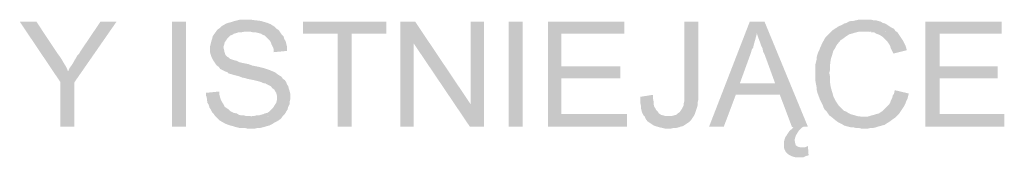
# Model space of a CAD drawing. Header units: millimetres. Extents: x -14047 to 49934, y -21523 to 14989.
# Tile 129 of 256: x 2499 to 2629, y 5015 to 5033. Entities that reach past the tile are written whole.
import ezdxf

# ---------------------------------------------------------------- set-up
doc = ezdxf.new("R2010")
doc.units = ezdxf.units.MM
doc.layers.add('H', color=7, linetype='Continuous')

msp = doc.modelspace()

# ---------------------------------------------------------------- hatches: boundary and pattern name
at = {"layer": 'H', "linetype": 'Continuous'}
for points in [[(2503.921, 5024.557), (2498.542, 5032.581), (2500.746, 5032.581), (2503.481, 5028.436), (2503.746, 5028.081), (2503.921, 5027.816), (2504.096, 5027.556), (2504.451, 5026.936), (2504.626, 5026.672), (2504.806, 5026.322), (2504.891, 5026.057), (2504.981, 5026.057)], [(2503.921, 5018.648), (2503.921, 5024.557), (2504.981, 5026.057), (2505.066, 5026.322), (2505.246, 5026.587), (2505.421, 5026.846), (2505.596, 5027.111), (2505.776, 5027.466), (2505.951, 5027.731), (2506.126, 5028.081), (2506.39, 5028.346), (2506.48, 5028.526), (2509.21, 5032.581), (2511.33, 5032.581), (2505.776, 5024.557), (2505.776, 5018.648)], [(2518.649, 5018.648), (2518.649, 5032.581), (2520.499, 5032.581), (2520.499, 5018.648)], [(2532.052, 5028.526), (2532.052, 5028.966), (2531.962, 5029.231), (2531.787, 5029.581), (2531.697, 5029.846), (2531.522, 5030.111), (2531.257, 5030.376), (2531.082, 5030.551), (2530.907, 5030.731), (2530.642, 5030.816), (2530.377, 5030.991), (2530.022, 5031.081), (2529.672, 5031.171), (2529.317, 5031.171), (2528.967, 5031.256), (2528.702, 5031.256), (2524.468, 5031.256), (2524.643, 5031.521), (2524.908, 5031.701), (2525.173, 5031.961), (2525.793, 5032.316), (2526.053, 5032.406), (2526.673, 5032.581), (2526.938, 5032.671), (2527.288, 5032.756), (2527.643, 5032.846), (2527.998, 5032.846), (2528.348, 5032.846), (2528.967, 5032.846), (2529.672, 5032.756), (2530.377, 5032.671), (2530.642, 5032.581), (2530.992, 5032.491), (2531.257, 5032.406), (2531.697, 5032.226), (2531.962, 5032.051), (2532.227, 5031.876), (2532.492, 5031.611), (2532.757, 5031.436), (2532.932, 5031.171), (2533.112, 5030.906), (2533.377, 5030.641), (2533.462, 5030.286), (2533.637, 5030.021), (2533.727, 5029.671), (2533.817, 5029.316), (2533.817, 5028.701)], [(2540.516, 5018.648), (2540.516, 5030.991), (2535.932, 5030.991), (2535.932, 5032.581), (2546.955, 5032.581), (2546.955, 5030.991), (2542.371, 5030.991), (2542.371, 5018.648)], [(2548.805, 5018.648), (2548.805, 5032.581), (2550.745, 5032.581), (2550.57, 5029.671), (2550.57, 5018.648)], [(2557.979, 5018.648), (2550.57, 5029.671), (2550.745, 5032.581), (2558.064, 5021.647)], [(2557.979, 5018.648), (2558.064, 5021.647), (2558.064, 5032.581), (2559.828, 5032.581), (2559.828, 5018.648)], [(2563.093, 5018.648), (2563.093, 5032.581), (2564.943, 5032.581), (2564.943, 5018.648)], [(2568.297, 5018.648), (2568.297, 5032.581), (2578.346, 5032.581), (2578.346, 5030.991), (2570.057, 5030.991), (2570.057, 5026.672), (2577.821, 5026.672), (2577.821, 5025.087), (2570.057, 5025.087), (2570.057, 5020.322), (2578.701, 5020.322), (2578.701, 5018.648)], [(2584.17, 5018.383), (2583.815, 5018.383), (2583.46, 5018.473), (2583.11, 5018.558), (2582.755, 5018.648), (2582.49, 5018.738), (2582.225, 5018.823), (2581.965, 5019.003), (2581.7, 5019.178), (2581.435, 5019.352), (2581.17, 5019.707), (2581.08, 5019.972), (2584.17, 5020.057), (2584.52, 5020.057), (2584.875, 5020.147), (2585.225, 5020.237), (2585.4, 5020.412), (2585.665, 5020.587), (2585.845, 5020.852), (2586.02, 5021.117), (2586.195, 5021.467), (2586.195, 5021.732), (2586.285, 5022.087), (2586.285, 5022.437), (2586.285, 5022.882), (2586.285, 5032.581), (2588.134, 5032.581), (2588.134, 5023.057), (2588.134, 5022.262), (2588.05, 5021.912), (2588.05, 5021.557), (2587.96, 5021.207), (2587.87, 5020.942), (2587.695, 5020.412), (2587.52, 5020.057), (2587.345, 5019.792), (2587.165, 5019.527), (2586.9, 5019.262), (2586.635, 5019.088), (2586.37, 5018.913), (2586.11, 5018.738), (2585.755, 5018.648), (2585.49, 5018.558), (2585.14, 5018.473), (2584.785, 5018.473), (2584.43, 5018.383)], [(2589.544, 5018.648), (2594.924, 5032.581), (2596.868, 5032.581), (2595.893, 5031.171), (2595.808, 5030.816), (2595.718, 5030.466), (2595.544, 5029.846), (2595.454, 5029.496), (2595.369, 5029.141), (2595.189, 5028.876), (2595.104, 5028.526), (2593.604, 5024.382), (2598.893, 5022.882), (2593.074, 5022.882), (2591.489, 5018.648)], [(2599.513, 5015.648), (2599.423, 5015.913), (2599.423, 5016.268), (2599.423, 5016.618), (2599.513, 5016.973), (2599.598, 5017.238), (2599.778, 5017.503), (2599.953, 5017.768), (2600.128, 5018.033), (2600.393, 5018.293), (2600.658, 5018.558), (2600.483, 5018.648), (2598.893, 5022.882), (2593.604, 5024.382), (2598.278, 5024.382), (2596.868, 5028.261), (2596.688, 5028.611), (2596.603, 5029.051), (2596.423, 5029.406), (2596.338, 5029.671), (2596.073, 5030.376), (2595.893, 5030.906), (2595.893, 5031.171), (2596.868, 5032.581), (2602.598, 5018.648), (2601.983, 5018.648), (2601.718, 5018.473), (2601.453, 5018.208), (2601.273, 5017.943), (2601.013, 5017.503), (2600.923, 5017.238), (2600.833, 5016.883), (2600.923, 5016.443), (2601.013, 5016.178), (2601.273, 5016.003), (2601.628, 5015.913), (2601.803, 5015.913)], [(2605.682, 5019.972), (2605.417, 5020.147), (2605.242, 5020.412), (2605.067, 5020.677), (2604.802, 5020.942), (2604.627, 5021.292), (2604.537, 5021.557), (2604.362, 5021.912), (2604.187, 5022.262), (2603.922, 5022.967), (2603.832, 5023.232), (2603.742, 5023.587), (2603.742, 5023.937), (2603.657, 5024.292), (2603.567, 5024.907), (2603.567, 5025.612), (2603.567, 5026.142), (2603.567, 5026.497), (2603.567, 5026.846), (2603.657, 5027.201), (2603.742, 5027.556), (2603.742, 5027.816), (2603.832, 5028.171), (2603.922, 5028.436), (2604.097, 5028.786), (2604.187, 5029.051), (2604.537, 5029.846), (2604.712, 5030.111), (2604.892, 5030.466), (2605.157, 5030.731), (2605.332, 5030.906), (2605.597, 5031.171), (2605.862, 5031.436), (2606.392, 5031.786), (2606.652, 5031.961), (2607.097, 5032.141), (2607.362, 5032.316), (2607.712, 5032.406), (2607.977, 5032.581), (2608.332, 5032.671), (2608.592, 5032.671), (2608.947, 5032.756), (2609.302, 5032.846), (2609.652, 5032.846), (2610.007, 5032.846), (2610.886, 5032.846), (2611.241, 5032.756), (2611.591, 5032.756), (2611.856, 5032.671), (2612.211, 5032.581), (2612.476, 5032.406), (2612.826, 5032.316), (2613.091, 5032.141), (2613.356, 5031.961), (2613.621, 5031.786), (2613.971, 5031.611), (2614.151, 5031.346), (2610.092, 5031.256), (2609.742, 5031.256), (2609.387, 5031.256), (2609.037, 5031.171), (2608.682, 5031.081), (2608.417, 5030.991), (2608.067, 5030.906), (2607.802, 5030.731), (2607.537, 5030.551), (2607.182, 5030.286), (2606.917, 5030.111), (2606.477, 5029.581), (2606.302, 5029.316), (2606.127, 5028.966), (2605.947, 5028.701), (2605.772, 5028.081), (2605.682, 5027.816), (2605.597, 5027.466), (2605.507, 5026.761), (2605.507, 5026.407), (2605.507, 5026.142), (2605.417, 5025.792), (2605.507, 5025.352), (2605.507, 5024.997), (2605.507, 5024.642), (2605.597, 5023.937), (2605.682, 5023.672), (2605.772, 5023.322), (2605.862, 5023.057), (2605.947, 5022.702), (2606.127, 5022.352), (2606.302, 5021.997), (2606.477, 5021.732), (2606.652, 5021.467), (2606.917, 5021.207), (2607.362, 5020.762), (2607.622, 5020.677), (2607.887, 5020.497), (2608.242, 5020.322), (2608.507, 5020.237), (2608.857, 5020.147), (2609.122, 5020.057), (2609.827, 5019.972), (2610.007, 5019.972)], [(2618.115, 5018.648), (2618.115, 5032.581), (2628.169, 5032.581), (2628.169, 5030.991), (2619.97, 5030.991), (2619.97, 5026.672), (2627.639, 5026.672), (2627.639, 5025.087), (2619.97, 5025.087), (2619.97, 5020.322), (2628.524, 5020.322), (2628.524, 5018.648)], [(2533.197, 5019.972), (2529.052, 5020.057), (2529.407, 5020.057), (2529.757, 5020.147), (2530.112, 5020.147), (2530.377, 5020.237), (2530.727, 5020.322), (2530.907, 5020.412), (2531.257, 5020.497), (2531.522, 5020.677), (2531.787, 5020.942), (2531.962, 5021.117), (2532.227, 5021.557), (2532.402, 5021.822), (2532.492, 5022.177), (2532.492, 5022.437), (2532.492, 5022.792), (2532.402, 5023.147), (2532.227, 5023.412), (2532.142, 5023.587), (2531.877, 5023.762), (2531.697, 5024.027), (2531.347, 5024.202), (2530.992, 5024.382), (2530.817, 5024.382), (2530.462, 5024.557), (2530.202, 5024.642), (2529.847, 5024.732), (2529.492, 5024.822), (2529.052, 5024.907), (2528.613, 5024.997), (2528.348, 5025.087), (2527.908, 5025.172), (2527.468, 5025.352), (2527.113, 5025.437), (2526.763, 5025.527), (2526.498, 5025.612), (2526.143, 5025.702), (2525.968, 5025.877), (2525.703, 5025.967), (2525.348, 5026.142), (2524.998, 5026.322), (2524.823, 5026.587), (2524.558, 5026.761), (2524.378, 5027.026), (2524.203, 5027.291), (2524.028, 5027.556), (2523.853, 5027.906), (2523.763, 5028.171), (2523.673, 5028.526), (2523.673, 5028.876), (2523.673, 5029.316), (2523.763, 5029.671), (2523.853, 5030.021), (2523.938, 5030.286), (2524.028, 5030.641), (2524.203, 5030.906), (2524.468, 5031.256), (2528.702, 5031.256), (2528.258, 5031.256), (2527.818, 5031.171), (2527.468, 5031.171), (2527.203, 5031.081), (2526.848, 5030.991), (2526.583, 5030.816), (2526.318, 5030.731), (2525.968, 5030.376), (2525.793, 5030.111), (2525.613, 5029.846), (2525.528, 5029.496), (2525.438, 5029.231), (2525.528, 5028.786), (2525.613, 5028.436), (2525.703, 5028.171), (2525.968, 5027.906), (2526.143, 5027.816), (2526.318, 5027.641), (2526.583, 5027.556), (2526.848, 5027.466), (2527.203, 5027.376), (2527.553, 5027.201), (2527.908, 5027.111), (2528.348, 5027.026), (2528.787, 5026.936), (2529.227, 5026.761), (2529.672, 5026.672), (2530.112, 5026.587), (2530.462, 5026.497), (2530.817, 5026.407), (2531.082, 5026.322), (2531.347, 5026.232), (2531.612, 5026.142), (2531.787, 5026.057), (2532.227, 5025.877), (2532.582, 5025.612), (2532.847, 5025.437), (2533.112, 5025.262), (2533.287, 5024.997), (2533.552, 5024.822), (2533.727, 5024.557), (2533.817, 5024.292), (2533.992, 5024.027), (2534.082, 5023.672), (2534.167, 5023.412), (2534.257, 5023.057), (2534.257, 5022.702), (2534.257, 5022.262), (2534.167, 5021.912), (2534.167, 5021.647), (2533.992, 5021.292), (2533.902, 5020.942), (2533.727, 5020.677), (2533.637, 5020.497), (2533.462, 5020.237)], [(2613.886, 5028.346), (2613.711, 5028.701), (2613.531, 5029.051), (2613.446, 5029.406), (2613.266, 5029.671), (2613.091, 5029.936), (2612.826, 5030.201), (2612.651, 5030.376), (2612.476, 5030.551), (2612.211, 5030.731), (2611.856, 5030.906), (2611.591, 5030.991), (2611.326, 5031.171), (2610.976, 5031.171), (2610.621, 5031.256), (2610.272, 5031.256), (2614.151, 5031.346), (2614.416, 5031.171), (2614.591, 5030.906), (2614.766, 5030.641), (2615.121, 5030.111), (2615.296, 5029.761), (2615.471, 5029.406), (2615.561, 5029.141), (2615.651, 5028.786)], [(2529.142, 5018.383), (2528.702, 5018.383), (2528.348, 5018.473), (2527.643, 5018.473), (2527.288, 5018.558), (2526.938, 5018.648), (2526.673, 5018.738), (2526.318, 5018.823), (2526.053, 5018.913), (2525.613, 5019.088), (2525.348, 5019.262), (2524.998, 5019.442), (2524.733, 5019.707), (2524.558, 5019.882), (2524.293, 5020.147), (2524.113, 5020.412), (2523.938, 5020.587), (2523.763, 5020.942), (2523.588, 5021.207), (2523.498, 5021.557), (2523.323, 5021.822), (2523.233, 5022.527), (2523.143, 5022.792), (2523.143, 5023.147), (2524.908, 5023.322), (2524.908, 5022.882), (2524.998, 5022.527), (2525.083, 5022.262), (2525.263, 5021.912), (2525.438, 5021.647), (2525.613, 5021.292), (2525.878, 5021.117), (2526.143, 5020.942), (2526.408, 5020.677), (2526.763, 5020.497), (2527.203, 5020.412), (2527.468, 5020.237), (2527.818, 5020.147), (2528.173, 5020.147), (2528.438, 5020.057), (2528.877, 5020.057), (2533.197, 5019.972), (2533.022, 5019.707), (2532.757, 5019.527), (2532.492, 5019.352), (2532.142, 5019.178), (2531.877, 5019.003), (2531.522, 5018.823), (2531.172, 5018.738), (2530.907, 5018.648), (2530.552, 5018.558), (2530.202, 5018.473), (2529.847, 5018.473), (2529.492, 5018.383)], [(2581.08, 5019.972), (2580.905, 5020.147), (2580.73, 5020.497), (2580.641, 5020.762), (2580.551, 5021.117), (2580.551, 5021.467), (2580.466, 5021.822), (2580.466, 5022.177), (2580.466, 5022.617), (2582.14, 5022.882), (2582.14, 5022.437), (2582.225, 5021.997), (2582.225, 5021.647), (2582.315, 5021.292), (2582.49, 5021.027), (2582.58, 5020.852), (2582.755, 5020.677), (2582.935, 5020.412), (2583.195, 5020.237), (2583.55, 5020.147), (2583.815, 5020.057), (2584.17, 5020.057)], [(2610.092, 5018.383), (2609.742, 5018.383), (2609.387, 5018.473), (2608.947, 5018.473), (2608.682, 5018.558), (2608.332, 5018.558), (2607.977, 5018.648), (2607.622, 5018.738), (2607.362, 5018.823), (2607.097, 5019.003), (2606.567, 5019.262), (2606.212, 5019.527), (2605.682, 5019.972), (2610.007, 5019.972), (2610.357, 5019.972), (2610.711, 5020.057), (2610.976, 5020.147), (2611.326, 5020.237), (2611.591, 5020.322), (2611.946, 5020.412), (2612.211, 5020.587), (2612.476, 5020.762), (2612.826, 5021.117), (2613.001, 5021.292), (2613.266, 5021.557), (2613.446, 5021.822), (2613.531, 5022.087), (2613.711, 5022.437), (2613.796, 5022.792), (2613.971, 5023.057), (2614.061, 5023.497), (2615.916, 5023.057), (2615.736, 5022.352), (2615.561, 5021.997), (2615.471, 5021.732), (2615.296, 5021.382), (2615.121, 5021.117), (2614.941, 5020.852), (2614.766, 5020.587), (2614.591, 5020.322), (2614.151, 5019.882), (2613.886, 5019.707), (2613.531, 5019.442), (2613.266, 5019.262), (2613.001, 5019.088), (2612.741, 5018.913), (2612.386, 5018.823), (2612.121, 5018.738), (2611.766, 5018.648), (2611.506, 5018.558), (2611.151, 5018.473), (2610.796, 5018.473), (2610.446, 5018.383)], [(2601.363, 5014.593), (2601.013, 5014.593), (2600.658, 5014.678), (2600.218, 5014.858), (2599.953, 5015.033), (2599.688, 5015.298), (2599.513, 5015.648), (2601.803, 5015.913), (2602.158, 5015.913), (2602.598, 5016.088), (2602.688, 5014.858), (2602.333, 5014.768), (2601.983, 5014.593), (2601.628, 5014.593)]]:
    msp.add_hatch(color=256, dxfattribs=at).paths.add_polyline_path(points)

doc.saveas('drawing.dxf')
